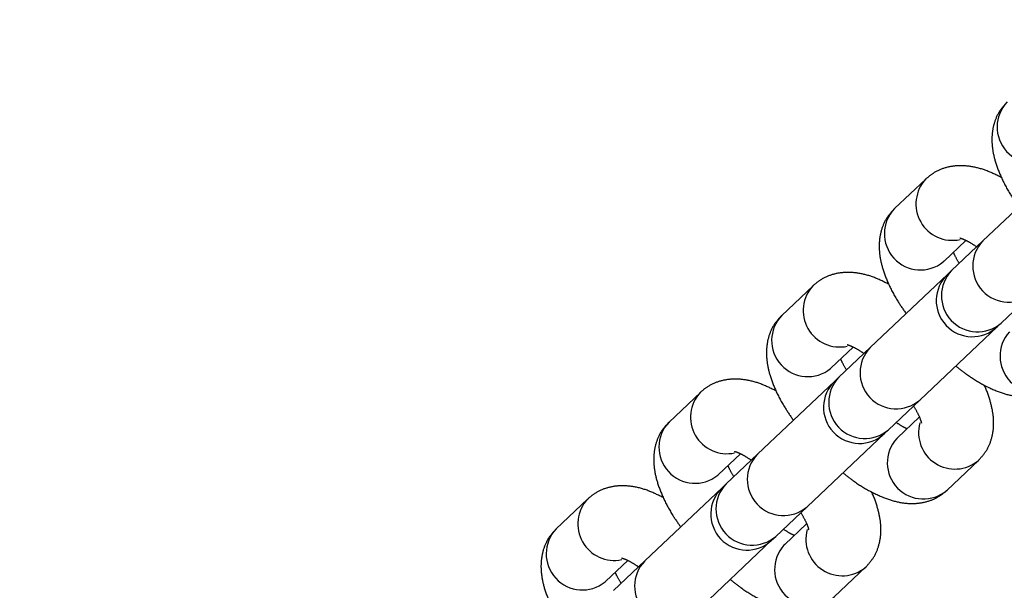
# Model space of a CAD drawing. Header units: metres. Extents: x 104098 to 104607, y 427853 to 428230.
# Tile 107 of 147: x 104264.7689 to 104264.8508, y 428140.9503 to 428140.9977. Entities that reach past the tile are written whole.
import ezdxf

# ---------------------------------------------------------------- set-up
doc = ezdxf.new("R2010")
doc.units = ezdxf.units.M
doc.linetypes.add('DASHED2', pattern=[0.375, 0.25, -0.125])

# ---------------------------------------------------------------- blocks, each defined once
blk = doc.blocks.new('school2')
at = {"color": 252, "linetype": 'DASHED2'}
for p, q in [((107993.9795377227, 456625.0856471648), (107993.975954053, 456625.0856471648)), ((107993.9924390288, 456625.0856471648), (107993.9888553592, 456625.0856471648)), ((107994.0053402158, 456625.0856471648), (107994.0017565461, 456625.0856471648)), ((107994.0182415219, 456625.0856471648), (107994.0146578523, 456625.0856471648)), ((107993.975954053, 456625.0796471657), (107993.9758647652, 456625.0796486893)), ((107993.975954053, 456625.0796471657), (107993.9784567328, 456625.0796471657)), ((107993.9888553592, 456625.0796471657), (107993.9887660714, 456625.0796486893)), ((107993.9888553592, 456625.0796471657), (107993.9913579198, 456625.0796471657)), ((107994.0017565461, 456625.0796471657), (107994.0016672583, 456625.0796486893)), ((107994.0017565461, 456625.0796471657), (107994.0042592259, 456625.0796471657)), ((107994.0146578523, 456625.0796471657), (107994.0145685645, 456625.0796486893)), ((107994.0146578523, 456625.0796471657), (107994.0171604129, 456625.0796471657)), ((107993.9794533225, 456625.0786471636), (107993.9758696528, 456625.0786471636)), ((107993.9883059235, 456625.0786471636), (107993.9794533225, 456625.0786471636)), ((107993.9887708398, 456625.0786471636), (107993.9883059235, 456625.0786471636)), ((107993.9923545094, 456625.0786471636), (107993.9887708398, 456625.0786471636)), ((107994.0012072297, 456625.0786471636), (107993.9923545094, 456625.0786471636)), ((107994.0016721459, 456625.0786471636), (107994.0012072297, 456625.0786471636)), ((107994.0052558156, 456625.0786471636), (107994.0016721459, 456625.0786471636)), ((107994.0141084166, 456625.0786471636), (107994.0052558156, 456625.0786471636)), ((107994.0145733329, 456625.0786471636), (107994.0141084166, 456625.0786471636)), ((107994.0181570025, 456625.0786471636), (107994.0145733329, 456625.0786471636)), ((107994.0270097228, 456625.0786471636), (107994.0181570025, 456625.0786471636)), ((107993.9794533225, 456625.0726471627), (107993.9883059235, 456625.0726471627)), ((107993.9883059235, 456625.0726471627), (107993.9887708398, 456625.0726471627)), ((107993.9887708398, 456625.0726471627), (107993.9923545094, 456625.0726471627)), ((107993.9923545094, 456625.0726471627), (107994.0012072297, 456625.0726471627)), ((107994.0012072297, 456625.0726471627), (107994.0016721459, 456625.0726471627)), ((107994.0016721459, 456625.0726471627), (107994.0052558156, 456625.0726471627)), ((107994.0052558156, 456625.0726471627), (107994.0141084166, 456625.0726471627)), ((107994.0141084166, 456625.0726471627), (107994.0145733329, 456625.0726471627)), ((107994.0145733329, 456625.0726471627), (107994.0181570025, 456625.0726471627)), ((107993.9888553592, 456625.0716471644), (107993.9887660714, 456625.0716456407)), ((107993.9913579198, 456625.0716471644), (107993.9888553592, 456625.0716471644)), ((107994.0017565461, 456625.0716471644), (107994.0016672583, 456625.0716456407)), ((107994.0042591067, 456625.0716471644), (107994.0017565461, 456625.0716471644)), ((107993.9888553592, 456625.0656471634), (107993.9924390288, 456625.0656471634)), ((107994.0017565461, 456625.0656471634), (107994.0053402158, 456625.0656471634))]:
    blk.add_line(p, q, dxfattribs=at)
for centre, radius, start, end in [((107963.1760300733, 457111.1270218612), 478.5421874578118, 270.128471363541, 276.2285906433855), ((107963.1760300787, 457111.1270218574), 478.5421874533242, 270.128471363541, 276.2285906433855), ((107963.1760076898, 457111.1274265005), 478.6425921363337, 270.1284688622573, 276.2273076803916), ((107963.1760076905, 457111.1274265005), 480.8925921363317, 270.1284688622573, 276.1986169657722), ((107993.9760949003, 456625.082645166), 0.003005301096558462, 92.68622389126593, 265.6081978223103), ((107993.9797206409, 456625.0826269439), 0.003025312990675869, 93.32840403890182, 238.7660641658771), ((107993.988996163, 456625.0826451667), 0.003005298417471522, 92.68539832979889, 265.6090240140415), ((107993.992621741, 456625.0826269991), 0.003025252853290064, 93.32682130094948, 238.8412013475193), ((107994.0018973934, 456625.082645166), 0.00300530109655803, 92.68622389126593, 265.6081978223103), ((107994.005523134, 456625.0826269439), 0.003025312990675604, 93.32840403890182, 238.7660641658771), ((107994.0147986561, 456625.0826451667), 0.003005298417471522, 92.68539832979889, 265.6090240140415), ((107994.018424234, 456625.0826269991), 0.003025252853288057, 93.32682130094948, 238.8412013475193), ((107994.0276998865, 456625.082645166), 0.003005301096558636, 92.68622389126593, 265.6081978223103), ((107993.9795887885, 456625.0756471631), 0.003003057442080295, 92.58545444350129, 267.4145455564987), ((107993.9883059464, 456625.0756471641), 0.003000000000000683, 90, 270), ((107993.9889063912, 456625.0756471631), 0.003003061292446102, 92.5870802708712, 267.4129197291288), ((107993.9924900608, 456625.0756471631), 0.003003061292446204, 92.5870802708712, 267.4129197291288), ((107994.0012071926, 456625.0756471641), 0.003000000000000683, 90, 270), ((107994.0018075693, 456625.0756471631), 0.003003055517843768, 92.5846406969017, 267.4153593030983), ((107994.0053912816, 456625.0756471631), 0.003003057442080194, 92.58545444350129, 267.4145455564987), ((107994.0141084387, 456625.0756471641), 0.003000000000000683, 90, 270), ((107994.0147088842, 456625.0756471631), 0.003003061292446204, 92.5870802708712, 267.4129197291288), ((107994.0182925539, 456625.0756471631), 0.003003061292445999, 92.5870802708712, 267.4129197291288), ((107993.988996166, 456625.0686491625), 0.0030052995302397, 94.39103110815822, 267.3145465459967), ((107993.9926217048, 456625.0686673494), 0.003025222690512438, 121.1609825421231, 266.6896623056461), ((107994.0018973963, 456625.0686491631), 0.003005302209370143, 94.39185729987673, 267.3137203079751), ((107994.0055230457, 456625.0686673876), 0.003025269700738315, 121.1638516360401, 266.6867926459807), ((107994.0147986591, 456625.0686491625), 0.0030052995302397, 94.39103110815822, 267.3145465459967)]:
    blk.add_arc(centre, radius, start, end, dxfattribs=at)
for points, knots in [([(107993.975954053, 456625.0856471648), (107993.9756000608, 456625.0856188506), (107993.9748945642, 456625.0855624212), (107993.9739348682, 456625.0851368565), (107993.9731129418, 456625.0845287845), (107993.9724109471, 456625.0837343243), (107993.9717926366, 456625.0827209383), (107993.9712661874, 456625.0814388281), (107993.9708749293, 456625.0800567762), (107993.9707276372, 456625.0790616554), (107993.9706662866, 456625.0786471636)], [0, 0, 0, 0, 0.1086245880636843, 0.2164857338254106, 0.3239498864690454, 0.4386772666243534, 0.5692924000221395, 0.7220833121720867, 0.8842410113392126, 1, 1, 1, 1]), ([(107993.9841918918, 456625.081416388), (107993.9840304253, 456625.0818549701), (107993.983706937, 456625.0827336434), (107993.9830487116, 456625.0837871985), (107993.9822645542, 456625.0846397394), (107993.9813698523, 456625.0852431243), (107993.9804368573, 456625.0855913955), (107993.9798098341, 456625.085630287), (107993.9795377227, 456625.0856471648)], [0, 0, 0, 0, 0.2034778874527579, 0.4076558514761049, 0.5777591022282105, 0.7339652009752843, 0.8845479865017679, 1, 1, 1, 1]), ([(107993.9888553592, 456625.0856471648), (107993.9885013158, 456625.0856188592), (107993.9877957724, 456625.0855624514), (107993.9868361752, 456625.0851368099), (107993.9860141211, 456625.084528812), (107993.9853121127, 456625.0837343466), (107993.984694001, 456625.0827208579), (107993.9841672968, 456625.0814389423), (107993.9837763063, 456625.0800567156), (107993.9836288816, 456625.0790616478), (107993.9835674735, 456625.0786471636)], [0, 0, 0, 0, 0.1086327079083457, 0.216485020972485, 0.3239553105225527, 0.4386819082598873, 0.5692918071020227, 0.7220909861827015, 0.8842401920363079, 1, 1, 1, 1]), ([(107993.9970931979, 456625.081416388), (107993.996931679, 456625.0818549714), (107993.9966080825, 456625.0827336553), (107993.9959499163, 456625.0837872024), (107993.9951657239, 456625.0846397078), (107993.9942711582, 456625.0852431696), (107993.9933380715, 456625.0855913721), (107993.9927110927, 456625.0856302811), (107993.9924390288, 456625.0856471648)], [0, 0, 0, 0, 0.2034771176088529, 0.4076580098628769, 0.5777637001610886, 0.7339621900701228, 0.884558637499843, 1, 1, 1, 1]), ([(107994.0017565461, 456625.0856471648), (107994.0014025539, 456625.0856188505), (107994.0006970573, 456625.0855624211), (107993.9997373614, 456625.0851368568), (107993.9989154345, 456625.0845287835), (107993.9982134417, 456625.0837343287), (107993.9975951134, 456625.0827209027), (107993.9970687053, 456625.0814388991), (107993.9966774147, 456625.0800567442), (107993.9965301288, 456625.0790616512), (107993.9964687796, 456625.0786471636)], [0, 0, 0, 0, 0.1086244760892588, 0.2164855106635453, 0.3239495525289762, 0.4386768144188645, 0.5692918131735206, 0.722088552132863, 0.8842411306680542, 1, 1, 1, 1]), ([(107994.0099943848, 456625.081416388), (107994.0098329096, 456625.0818549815), (107994.0095093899, 456625.0827337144), (107994.0088512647, 456625.0837871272), (107994.0080669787, 456625.0846397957), (107994.0071724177, 456625.0852430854), (107994.0062393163, 456625.0855914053), (107994.0056123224, 456625.0856302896), (107994.0053402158, 456625.0856471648)], [0, 0, 0, 0, 0.2034712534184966, 0.4076596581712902, 0.5777553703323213, 0.7339709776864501, 0.8845471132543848, 1, 1, 1, 1]), ([(107994.0146578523, 456625.0856471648), (107994.0143038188, 456625.0856188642), (107994.0135983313, 456625.0855624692), (107994.0126386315, 456625.0851367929), (107994.0118166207, 456625.0845288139), (107994.0111146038, 456625.083734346), (107994.0104964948, 456625.0827208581), (107994.0099697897, 456625.0814389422), (107994.0095787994, 456625.0800567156), (107994.0094313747, 456625.0790616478), (107994.0093699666, 456625.0786471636)], [0, 0, 0, 0, 0.1086381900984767, 0.2164848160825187, 0.3239551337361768, 0.4386817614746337, 0.5692916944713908, 0.7220909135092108, 0.8842401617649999, 1, 1, 1, 1]), ([(107994.022895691, 456625.081416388), (107994.0227341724, 456625.0818549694), (107994.0224105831, 456625.0827336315), (107994.0217524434, 456625.0837871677), (107994.0209681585, 456625.0846397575), (107994.0200736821, 456625.0852431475), (107994.0191405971, 456625.0855913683), (107994.0185135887, 456625.0856302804), (107994.0182415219, 456625.0856471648)], [0, 0, 0, 0, 0.203485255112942, 0.4076661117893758, 0.577762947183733, 0.7339697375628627, 0.8845661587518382, 1, 1, 1, 1]), ([(107994.0275590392, 456625.0856471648), (107994.0272050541, 456625.0856188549), (107994.0264995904, 456625.0855624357), (107994.0255397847, 456625.0851368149), (107994.0247179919, 456625.0845288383), (107994.0240158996, 456625.0837342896), (107994.023397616, 456625.0827209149), (107994.0228711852, 456625.0814388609), (107994.0224799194, 456625.0800567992), (107994.0223326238, 456625.079061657), (107994.0222712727, 456625.0786471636)], [0, 0, 0, 0, 0.1086249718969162, 0.2164807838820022, 0.3239514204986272, 0.438672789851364, 0.5692883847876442, 0.7220858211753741, 0.8842440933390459, 1, 1, 1, 1]), ([(107993.9782370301, 456625.0801385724), (107993.9782364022, 456625.0801399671), (107993.9782347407, 456625.0801436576), (107993.9783863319, 456625.0798681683), (107993.9785734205, 456625.0793744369), (107993.9786888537, 456625.0788844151), (107993.9787447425, 456625.0786471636)], [0, 0, 0, 0, 0.1623820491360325, 0.429655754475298, 0.7238592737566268, 0.9999999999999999, 0.9999999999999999, 0.9999999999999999, 0.9999999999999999]), ([(107993.9911382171, 456625.0801385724), (107993.9911376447, 456625.0801399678), (107993.9911361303, 456625.08014366), (107993.9912874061, 456625.0798681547), (107993.9914748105, 456625.079374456), (107993.9915901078, 456625.0788844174), (107993.9916459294, 456625.0786471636)], [0, 0, 0, 0, 0.1623834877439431, 0.4296529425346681, 0.7238647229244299, 1, 1, 1, 1]), ([(107994.004039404, 456625.0801385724), (107994.0040388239, 456625.0801399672), (107994.0040372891, 456625.0801436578), (107994.0041888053, 456625.0798681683), (107994.0043759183, 456625.0793744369), (107994.0044913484, 456625.0788844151), (107994.0045472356, 456625.0786471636)], [0, 0, 0, 0, 0.1623826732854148, 0.4296561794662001, 0.7238594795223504, 1, 1, 1, 1]), ([(107994.0169407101, 456625.0801385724), (107994.0169401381, 456625.080139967), (107994.0169386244, 456625.0801436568), (107994.0170898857, 456625.0798681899), (107994.017277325, 456625.079374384), (107994.0173926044, 456625.078884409), (107994.0174484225, 456625.0786471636)], [0, 0, 0, 0, 0.1623844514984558, 0.4296554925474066, 0.7238397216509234, 1, 1, 1, 1]), ([(107993.9767463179, 456625.0786471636), (107993.9768134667, 456625.0789337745), (107993.9769082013, 456625.0793381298), (107993.9770065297, 456625.0795774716), (107993.9770351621, 456625.0796471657)], [0, 0, 0, 0, 0.7088092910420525, 1, 1, 1, 1]), ([(107993.9896475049, 456625.0786471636), (107993.9897146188, 456625.0789337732), (107993.9898093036, 456625.0793381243), (107993.9899077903, 456625.0795774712), (107993.9899364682, 456625.0796471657)], [0, 0, 0, 0, 0.7088138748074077, 1, 1, 1, 1]), ([(107994.002548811, 456625.0786471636), (107994.002615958, 456625.0789337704), (107994.0027106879, 456625.0793381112), (107994.0028090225, 456625.0795774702), (107994.0028376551, 456625.0796471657)], [0, 0, 0, 0, 0.7088245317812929, 0.9999999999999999, 0.9999999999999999, 0.9999999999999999, 0.9999999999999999]), ([(107994.015449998, 456625.0786471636), (107994.0155171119, 456625.0789337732), (107994.0156117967, 456625.0793381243), (107994.0157102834, 456625.0795774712), (107994.0157389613, 456625.0796471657)], [0, 0, 0, 0, 0.7088138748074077, 1, 1, 1, 1]), ([(107993.9835684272, 456625.0726471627), (107993.9836218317, 456625.072275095), (107993.9837554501, 456625.0713441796), (107993.9841285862, 456625.0699722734), (107993.9846671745, 456625.0686120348), (107993.9853427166, 456625.0675053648), (107993.9861289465, 456625.0666549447), (107993.9870231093, 456625.0660511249), (107993.9879562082, 456625.0657029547), (107993.9885832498, 456625.0656640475), (107993.9888553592, 456625.0656471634)], [0, 0, 0, 0, 0.1035934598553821, 0.2591914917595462, 0.4234097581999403, 0.5712171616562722, 0.6943460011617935, 0.8074270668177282, 0.9164315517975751, 0.9999999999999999, 0.9999999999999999, 0.9999999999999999, 0.9999999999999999]), ([(107993.989936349, 456625.0716471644), (107993.9898967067, 456625.0717475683), (107993.9897963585, 456625.0720017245), (107993.989704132, 456625.0724038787), (107993.9896483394, 456625.0726471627)], [0, 0, 0, 0, 0.3950481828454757, 1, 1, 1, 1]), ([(107993.9916467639, 456625.0726471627), (107993.9915796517, 456625.072370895), (107993.9914511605, 456625.0718419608), (107993.9912566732, 456625.0713557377), (107993.9911175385, 456625.0711278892), (107993.9911365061, 456625.071151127), (107993.9911419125, 456625.0711577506)], [0, 0, 0, 0, 0.3246750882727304, 0.6216136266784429, 0.8921469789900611, 1, 1, 1, 1]), ([(107993.9964696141, 456625.0726471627), (107993.99652302, 456625.0722750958), (107993.996656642, 456625.0713441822), (107993.9970297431, 456625.0699722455), (107993.9975684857, 456625.0686121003), (107993.9982440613, 456625.0675052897), (107993.9990302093, 456625.066655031), (107993.9999243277, 456625.0660510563), (107994.0008575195, 456625.0657029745), (107994.0014844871, 456625.0656640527), (107994.0017565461, 456625.0656471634)], [0, 0, 0, 0, 0.1035939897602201, 0.2591928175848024, 0.4234151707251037, 0.5712168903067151, 0.6943527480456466, 0.807421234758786, 0.9164346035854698, 1, 1, 1, 1]), ([(107994.0028376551, 456625.0716471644), (107994.0027980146, 456625.07174756), (107994.0026976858, 456625.0720016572), (107994.0026054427, 456625.0724038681), (107994.0025496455, 456625.0726471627)], [0, 0, 0, 0, 0.3951072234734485, 1, 1, 1, 1]), ([(107994.00454807, 456625.0726471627), (107994.0044809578, 456625.072370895), (107994.0043524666, 456625.0718419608), (107994.0041579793, 456625.0713557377), (107994.0040188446, 456625.0711278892), (107994.0040378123, 456625.071151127), (107994.0040432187, 456625.0711577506)], [0, 0, 0, 0, 0.3246750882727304, 0.6216136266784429, 0.8921469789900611, 1, 1, 1, 1]), ([(107994.0093709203, 456625.0726471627), (107994.0094243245, 456625.0722750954), (107994.0095579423, 456625.0713441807), (107994.0099310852, 456625.0699722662), (107994.0104696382, 456625.0686120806), (107994.0111452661, 456625.0675052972), (107994.0119313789, 456625.0666549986), (107994.0128256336, 456625.0660511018), (107994.0137587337, 456625.0657029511), (107994.0143857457, 456625.0656640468), (107994.0146578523, 456625.0656471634)], [0, 0, 0, 0, 0.1035935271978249, 0.2591916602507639, 0.4234100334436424, 0.5712110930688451, 0.6943464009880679, 0.8074215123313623, 0.9164260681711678, 1, 1, 1, 1]), ([(107993.9924390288, 456625.0656471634), (107993.9927930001, 456625.0656754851), (107993.9934984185, 456625.0657319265), (107993.9944583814, 456625.0661573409), (107993.9952796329, 456625.0667660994), (107993.995984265, 456625.0675576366), (107993.9965906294, 456625.0685843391), (107993.996963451, 456625.0693683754), (107993.997100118, 456625.0698696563), (107993.997102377, 456625.069877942)], [0, 0, 0, 0, 0.1499054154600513, 0.2987418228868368, 0.4470384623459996, 0.6053581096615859, 0.7856018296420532, 0.9964562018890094, 1, 1, 1, 1]), ([(107994.0053402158, 456625.0656471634), (107994.0056942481, 456625.0656754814), (107994.0063997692, 456625.065731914), (107994.0073595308, 456625.0661573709), (107994.0081809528, 456625.0667660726), (107994.0088855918, 456625.067557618), (107994.0094917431, 456625.0685843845), (107994.0098647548, 456625.0693683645), (107994.0100014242, 456625.0698696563), (107994.0100036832, 456625.069877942)], [0, 0, 0, 0, 0.1499086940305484, 0.2987404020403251, 0.4470451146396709, 0.6053632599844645, 0.7855992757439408, 0.9964562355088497, 1, 1, 1, 1])]:
    blk.add_open_spline(points, degree=3, knots=knots, dxfattribs=at)

msp = doc.modelspace()

# ---------------------------------------------------------------- block references
at = {"rotation": 43.40342385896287}
msp.add_blockref('school2', (339564.7790640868, 22181.48214643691), dxfattribs=at)

doc.saveas('drawing.dxf')
